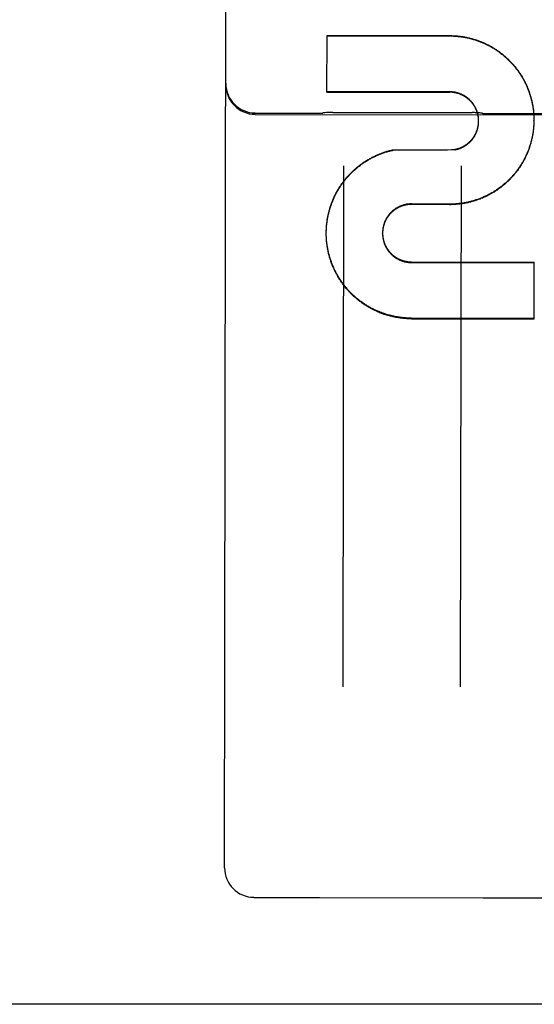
# Model space of a CAD drawing. Header units: inches. Extents: x 0 to 309, y 0 to 200.
# Tile 6 of 109: x 99.841 to 100.386, y 69.133 to 70.176. Entities that reach past the tile are written whole.
import ezdxf

# ---------------------------------------------------------------- set-up
doc = ezdxf.new("R2010")
doc.units = ezdxf.units.IN
doc.header["$LTSCALE"] = 17
doc.header["$MEASUREMENT"] = 0
doc.linetypes.add('HIDDEN', pattern=[0.2, 0.1, -0.1])
doc.layers.get('0').update_dxf_attribs({"linetype": 'CONTINUOUS'})
for name, color, linetype in [('02___PRT_ALL_AXES', 7, 'CONTINUOUS'), ('DEFAULT_2', 8, 'HIDDEN'), ('DIMENSIONS', 7, 'CONTINUOUS')]:
    doc.layers.add(name, color=color, linetype=linetype)
doc.styles.get("Standard").update_dxf_attribs({"font": 'txt', "width": 0.8})
doc.dimstyles.new('DIMSTYLE_3', dxfattribs={"dimtxt": 1.418182, "dimasz": 1.818182, "dimexe": 0.09, "dimexo": 0.07, "dimgap": 0.039, "dimtad": 0, "dimtih": 1, "dimtoh": 1, "dimzin": 4, "dimdsep": 46, "dimtxsty": 'Standard', "dimblk": '_FILLED', "dimblk1": '_FILLED', "dimblk2": '_FILLED', "dimcen": 0.09, "dimadec": 0, "dimazin": 0, "dimtfac": 1, "dimtofl": 0, "dimtmove": 0, "dimatfit": 3, "dimldrblk": '_FILLED', "dimfxl": 0, "dimtolj": 1, "dimtzin": 4, "dimarcsym": 0})

# ---------------------------------------------------------------- blocks, each defined once
blk = doc.blocks.new('_FILLED')
at = {"color": 0, "linetype": 'ByBlock'}
blk.add_solid([(0, 0), (-1, 0.2), (-1, -0.2)], dxfattribs=at)
blk = doc.blocks.new('*D14')
at = {"layer": 'DIMENSIONS', "color": 2, "linetype": 'Continuous'}
for p, q in [((99.7309, 116.4463), (96.2795, 116.4463)), ((103.3559, 116.4463), (106.9923, 116.4463))]:
    blk.add_line(p, q, dxfattribs=at)
at = {"layer": 'DIMENSIONS', "color": 2, "linetype": 'Continuous', "xscale": 1.8181818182, "yscale": 1.8181818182, "zscale": 1.8181818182}
blk.add_blockref('_FILLED', (99.7309, 116.4463), dxfattribs=at)
at = {"layer": 'DIMENSIONS', "color": 2, "linetype": 'Continuous', "xscale": 1.8181818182, "yscale": 1.8181818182, "zscale": 1.8181818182, "rotation": 180}
blk.add_blockref('_FILLED', (103.3559, 116.4463), dxfattribs=at)
at = {"layer": 'DIMENSIONS', "color": 2, "linetype": 'Continuous', "insert": (95.5704, 117.1554), "char_height": 1.41818, "width": 4.538182, "attachment_point": 3, "line_spacing_factor": 0.9}
blk.add_mtext('3.63', dxfattribs=at)

msp = doc.modelspace()

# ---------------------------------------------------------------- linework, layer by layer
at = {"color": 3, "linetype": 'Continuous'}
msp.add_line((103.2519, 69.1327), (74.6474, 69.1327), dxfattribs=at)
at = {"layer": '02___PRT_ALL_AXES', "color": 8, "linetype": 'HIDDEN'}
for p, q in [((100.0905, 70.0772), (100.1592, 70.0771)), ((100.0905, 70.0758), (100.903, 70.0745)), ((100.1728, 70.0779), (100.3206, 70.0777)), ((100.3342, 70.0768), (100.4092, 70.0767)), ((100.0891, 69.246), (100.1579, 69.2459)), ((100.1586, 69.2459), (100.3322, 69.2457)), ((100.3329, 69.2457), (100.4079, 69.2455))]:
    msp.add_line(p, q, dxfattribs=at)
at = {"layer": 'DEFAULT_2', "color": 8, "linetype": 'HIDDEN'}
for p, q in [((100.0579, 69.2773), (100.0609, 71.1726)), ((100.1665, 70.0995), (100.1666, 70.1595)), ((100.1666, 70.1595), (100.2967, 70.1593)), ((100.1666, 70.1591), (100.2967, 70.1589)), ((100.2966, 70.0997), (100.1665, 70.0999)), ((100.1665, 70.0995), (100.2966, 70.0993)), ((100.3273, 70.07), (100.3272, 70.0709)), ((100.3273, 70.0696), (100.3273, 70.0704)), ((100.3273, 70.0692), (100.3273, 70.07)), ((100.3273, 70.0687), (100.3273, 70.0696)), ((100.3857, 70.0757), (100.3858, 70.0743)), ((100.3858, 70.0747), (100.3858, 70.0733)), ((100.3858, 70.0737), (100.3858, 70.0723)), ((100.3858, 70.0728), (100.3859, 70.0713)), ((100.3859, 70.0708), (100.3859, 70.0698)), ((100.3859, 70.0694), (100.3859, 70.0698)), ((100.3272, 70.0665), (100.3273, 70.0674)), ((100.3272, 70.0661), (100.3272, 70.0669)), ((100.3273, 70.0685), (100.3273, 70.0691)), ((100.3273, 70.0683), (100.3273, 70.0685)), ((100.3273, 70.0674), (100.3273, 70.0682)), ((100.3273, 70.067), (100.3273, 70.0678)), ((100.3858, 70.0659), (100.3857, 70.0645)), ((100.3857, 70.0649), (100.3857, 70.0635)), ((100.3859, 70.0679), (100.3858, 70.0665)), ((100.3858, 70.0669), (100.3858, 70.0655)), ((100.3859, 70.0694), (100.3859, 70.0684)), ((100.2368, 70.0384), (100.3022, 70.0387)), ((100.2368, 70.038), (100.2368, 70.0384)), ((100.3022, 70.0383), (100.3022, 70.0387)), ((100.1841, 70.0214), (100.1832, 69.4693)), ((100.3082, 69.4691), (100.3091, 70.0212)), ((100.2964, 69.9806), (100.2563, 69.9809)), ((100.2563, 69.9804), (100.2563, 69.9809)), ((100.2964, 69.9801), (100.2563, 69.9804)), ((100.2964, 69.9801), (100.2964, 69.9806)), ((100.1658, 69.9527), (100.1659, 69.9543)), ((100.1658, 69.9517), (100.1659, 69.9533)), ((100.1658, 69.9507), (100.1658, 69.9523)), ((100.1658, 69.9498), (100.1658, 69.9513)), ((100.1658, 69.9487), (100.1658, 69.9503)), ((100.1658, 69.9498), (100.1658, 69.9503)), ((100.1658, 69.9478), (100.1658, 69.9494)), ((100.1658, 69.9468), (100.1658, 69.9484)), ((100.1659, 69.9458), (100.1658, 69.9474)), ((100.1659, 69.9448), (100.1659, 69.9464)), ((100.2254, 69.9497), (100.2254, 69.9502)), ((100.2561, 69.9194), (100.3863, 69.9192)), ((100.2561, 69.9189), (100.3863, 69.9186)), ((100.3862, 69.859), (100.3863, 69.9192)), ((100.3862, 69.8596), (100.256, 69.8599)), ((100.256, 69.8592), (100.3862, 69.859)), ((100.1583, 69.2459), (100.1586, 69.2459)), ((100.3322, 69.2457), (100.3325, 69.2457))]:
    msp.add_line(p, q, dxfattribs=at)
for points in [[(100.2967, 70.1593), (100.2977, 70.1593), (100.2987, 70.1593), (100.2996, 70.1592), (100.3006, 70.1592), (100.3016, 70.1591), (100.3026, 70.1591), (100.3036, 70.159), (100.3045, 70.1589), (100.3055, 70.1588), (100.3065, 70.1587), (100.3075, 70.1586), (100.3084, 70.1585), (100.3094, 70.1584), (100.3104, 70.1582), (100.3113, 70.1581), (100.3123, 70.1579), (100.3133, 70.1577), (100.3142, 70.1575), (100.3152, 70.1573), (100.3162, 70.1571), (100.3171, 70.1569), (100.3181, 70.1567), (100.319, 70.1564), (100.32, 70.1562), (100.3209, 70.1559), (100.3219, 70.1556), (100.3228, 70.1553), (100.3237, 70.1551), (100.3247, 70.1547), (100.3256, 70.1544), (100.3265, 70.1541), (100.3274, 70.1538), (100.3284, 70.1534), (100.3293, 70.1531), (100.3302, 70.1527), (100.3311, 70.1523), (100.332, 70.152), (100.3329, 70.1516), (100.3338, 70.1512), (100.3347, 70.1507), (100.3356, 70.1503), (100.3364, 70.1499), (100.3373, 70.1494), (100.3382, 70.149), (100.3391, 70.1485), (100.3399, 70.1481), (100.3408, 70.1476), (100.3416, 70.1471), (100.3425, 70.1466), (100.3433, 70.1461), (100.3441, 70.1456), (100.345, 70.145), (100.3458, 70.1445), (100.3466, 70.1439), (100.3474, 70.1434), (100.3482, 70.1428), (100.349, 70.1423), (100.3498, 70.1417), (100.3506, 70.1411), (100.3514, 70.1405), (100.3521, 70.1399), (100.3529, 70.1393), (100.3537, 70.1386), (100.3544, 70.138), (100.3552, 70.1374), (100.3559, 70.1367), (100.3566, 70.1361), (100.3573, 70.1354), (100.3581, 70.1347), (100.3588, 70.1341), (100.3595, 70.1334), (100.3602, 70.1327), (100.3609, 70.132), (100.3615, 70.1313), (100.3622, 70.1305), (100.3629, 70.1298), (100.3635, 70.1291), (100.3642, 70.1284), (100.3648, 70.1276), (100.3654, 70.1269), (100.366, 70.1261), (100.3667, 70.1253), (100.3673, 70.1246), (100.3679, 70.1238), (100.3684, 70.123), (100.369, 70.1222), (100.3696, 70.1214), (100.3702, 70.1206), (100.3707, 70.1198), (100.3712, 70.119), (100.3718, 70.1181), (100.3723, 70.1173), (100.3728, 70.1165), (100.3733, 70.1156), (100.3738, 70.1148), (100.3743, 70.1139), (100.3748, 70.1131), (100.3753, 70.1122), (100.3757, 70.1113), (100.3762, 70.1105), (100.3766, 70.1096), (100.377, 70.1087), (100.3775, 70.1078), (100.3779, 70.1069), (100.3783, 70.106), (100.3787, 70.1051), (100.379, 70.1042), (100.3794, 70.1033), (100.3798, 70.1024), (100.3801, 70.1015), (100.3805, 70.1006), (100.3808, 70.0997), (100.3811, 70.0987), (100.3814, 70.0978), (100.3817, 70.0969), (100.382, 70.0959), (100.3823, 70.095), (100.3826, 70.094), (100.3828, 70.0931), (100.3831, 70.0922), (100.3833, 70.0912), (100.3836, 70.0902), (100.3838, 70.0893), (100.384, 70.0883), (100.3842, 70.0874), (100.3844, 70.0864), (100.3845, 70.0854), (100.3847, 70.0845), (100.3849, 70.0835), (100.385, 70.0825), (100.3851, 70.0816), (100.3853, 70.0806), (100.3854, 70.0796), (100.3855, 70.0786), (100.3856, 70.0777), (100.3856, 70.0767), (100.3857, 70.0757)], [(100.2967, 70.1589), (100.2977, 70.1589), (100.2986, 70.1589), (100.2996, 70.1589), (100.3006, 70.1588), (100.3016, 70.1588), (100.3025, 70.1587), (100.3035, 70.1586), (100.3045, 70.1586), (100.3054, 70.1585), (100.3064, 70.1584), (100.3074, 70.1583), (100.3083, 70.1581), (100.3093, 70.158), (100.3103, 70.1579), (100.3112, 70.1577), (100.3122, 70.1575), (100.3132, 70.1574), (100.3141, 70.1572), (100.3151, 70.157), (100.316, 70.1568), (100.317, 70.1565), (100.3179, 70.1563), (100.3189, 70.1561), (100.3198, 70.1558), (100.3207, 70.1556), (100.3217, 70.1553), (100.3226, 70.155), (100.3235, 70.1547), (100.3245, 70.1544), (100.3254, 70.1541), (100.3263, 70.1538), (100.3272, 70.1535), (100.3281, 70.1531), (100.3291, 70.1528), (100.33, 70.1524), (100.3309, 70.1521), (100.3318, 70.1517), (100.3327, 70.1513), (100.3335, 70.1509), (100.3344, 70.1505), (100.3353, 70.1501), (100.3362, 70.1496), (100.3371, 70.1492), (100.3379, 70.1488), (100.3388, 70.1483), (100.3396, 70.1478), (100.3405, 70.1474), (100.3413, 70.1469), (100.3422, 70.1464), (100.343, 70.1459), (100.3438, 70.1454), (100.3447, 70.1448), (100.3455, 70.1443), (100.3463, 70.1438), (100.3471, 70.1432), (100.3479, 70.1427), (100.3487, 70.1421), (100.3495, 70.1415), (100.3503, 70.141), (100.351, 70.1404), (100.3518, 70.1398), (100.3526, 70.1392), (100.3533, 70.1385), (100.3541, 70.1379), (100.3548, 70.1373), (100.3556, 70.1366), (100.3563, 70.136), (100.357, 70.1353), (100.3577, 70.1347), (100.3584, 70.134), (100.3591, 70.1333), (100.3598, 70.1326), (100.3605, 70.132), (100.3612, 70.1313), (100.3618, 70.1305), (100.3625, 70.1298), (100.3632, 70.1291), (100.3638, 70.1284), (100.3644, 70.1276), (100.3651, 70.1269), (100.3657, 70.1261), (100.3663, 70.1254), (100.3669, 70.1246), (100.3675, 70.1238), (100.3681, 70.1231), (100.3687, 70.1223), (100.3692, 70.1215), (100.3698, 70.1207), (100.3704, 70.1199), (100.3709, 70.1191), (100.3714, 70.1183), (100.372, 70.1175), (100.3725, 70.1166), (100.373, 70.1158), (100.3735, 70.115), (100.374, 70.1141), (100.3745, 70.1133), (100.3749, 70.1124), (100.3754, 70.1116), (100.3759, 70.1107), (100.3763, 70.1098), (100.3767, 70.109), (100.3772, 70.1081), (100.3776, 70.1072), (100.378, 70.1063), (100.3784, 70.1054), (100.3788, 70.1045), (100.3791, 70.1036), (100.3795, 70.1027), (100.3799, 70.1018), (100.3802, 70.1009), (100.3805, 70.1), (100.3809, 70.0991), (100.3812, 70.0981), (100.3815, 70.0972), (100.3818, 70.0963), (100.3821, 70.0954), (100.3824, 70.0944), (100.3826, 70.0935), (100.3829, 70.0925), (100.3831, 70.0916), (100.3834, 70.0906), (100.3836, 70.0897), (100.3838, 70.0887), (100.384, 70.0878), (100.3842, 70.0868), (100.3844, 70.0859), (100.3846, 70.0849), (100.3847, 70.084), (100.3849, 70.083), (100.385, 70.082), (100.3851, 70.0811), (100.3853, 70.0801), (100.3854, 70.0791), (100.3855, 70.0782), (100.3856, 70.0772), (100.3856, 70.0762), (100.3857, 70.0752)], [(100.3272, 70.0705), (100.3272, 70.0713), (100.3272, 70.0718), (100.3271, 70.0722), (100.3271, 70.0726), (100.327, 70.0731), (100.327, 70.0735), (100.3269, 70.074), (100.3268, 70.0744), (100.3267, 70.0748), (100.3266, 70.0753), (100.3266, 70.0757), (100.3265, 70.0761), (100.3263, 70.0765), (100.3262, 70.077), (100.3261, 70.0774), (100.326, 70.0778), (100.3259, 70.0782), (100.3257, 70.0787), (100.3256, 70.0791), (100.3254, 70.0795), (100.3253, 70.0799), (100.3251, 70.0803), (100.325, 70.0807), (100.3248, 70.0811), (100.3246, 70.0815), (100.3244, 70.0819), (100.3242, 70.0823), (100.324, 70.0827), (100.3238, 70.0831), (100.3236, 70.0835), (100.3234, 70.0839), (100.3232, 70.0843), (100.323, 70.0847), (100.3228, 70.085), (100.3225, 70.0854), (100.3223, 70.0858), (100.322, 70.0862), (100.3218, 70.0865), (100.3215, 70.0869), (100.3213, 70.0872), (100.321, 70.0876), (100.3207, 70.0879), (100.3205, 70.0883), (100.3202, 70.0886), (100.3199, 70.089), (100.3196, 70.0893), (100.3193, 70.0896), (100.319, 70.0899), (100.3187, 70.0903), (100.3184, 70.0906), (100.3181, 70.0909), (100.3178, 70.0912), (100.3175, 70.0915), (100.3171, 70.0918), (100.3168, 70.0921), (100.3165, 70.0924), (100.3161, 70.0927), (100.3158, 70.0929), (100.3154, 70.0932), (100.3151, 70.0935), (100.3147, 70.0937), (100.3144, 70.094), (100.314, 70.0943), (100.3137, 70.0945), (100.3133, 70.0947), (100.3129, 70.095), (100.3125, 70.0952), (100.3122, 70.0954), (100.3118, 70.0957), (100.3114, 70.0959), (100.311, 70.0961), (100.3106, 70.0963), (100.3102, 70.0965), (100.3098, 70.0967), (100.3094, 70.0969), (100.309, 70.0971), (100.3086, 70.0972), (100.3082, 70.0974), (100.3078, 70.0976), (100.3074, 70.0977), (100.307, 70.0979), (100.3066, 70.098), (100.3061, 70.0982), (100.3057, 70.0983), (100.3053, 70.0984), (100.3049, 70.0985), (100.3044, 70.0987), (100.304, 70.0988), (100.3036, 70.0989), (100.3032, 70.099), (100.3027, 70.0991), (100.3023, 70.0992), (100.3019, 70.0992), (100.3014, 70.0993), (100.301, 70.0994), (100.3006, 70.0994), (100.3001, 70.0995), (100.2997, 70.0995), (100.2992, 70.0996), (100.2988, 70.0996), (100.2984, 70.0996), (100.2979, 70.0997), (100.2975, 70.0997), (100.297, 70.0997), (100.2966, 70.0997)], [(100.3272, 70.0709), (100.3272, 70.0713), (100.3271, 70.0718), (100.3271, 70.0722), (100.327, 70.0726), (100.327, 70.0731), (100.3269, 70.0735), (100.3268, 70.0739), (100.3267, 70.0744), (100.3266, 70.0748), (100.3266, 70.0752), (100.3265, 70.0757), (100.3264, 70.0761), (100.3262, 70.0765), (100.3261, 70.0769), (100.326, 70.0773), (100.3259, 70.0778), (100.3257, 70.0782), (100.3256, 70.0786), (100.3255, 70.079), (100.3253, 70.0794), (100.3251, 70.0798), (100.325, 70.0802), (100.3248, 70.0806), (100.3246, 70.081), (100.3245, 70.0814), (100.3243, 70.0818), (100.3241, 70.0822), (100.3239, 70.0826), (100.3237, 70.083), (100.3235, 70.0834), (100.3233, 70.0838), (100.323, 70.0841), (100.3228, 70.0845), (100.3226, 70.0849), (100.3224, 70.0853), (100.3221, 70.0856), (100.3219, 70.086), (100.3216, 70.0863), (100.3214, 70.0867), (100.3211, 70.087), (100.3208, 70.0874), (100.3206, 70.0877), (100.3203, 70.0881), (100.32, 70.0884), (100.3197, 70.0887), (100.3194, 70.0891), (100.3191, 70.0894), (100.3188, 70.0897), (100.3185, 70.09), (100.3182, 70.0903), (100.3179, 70.0906), (100.3176, 70.0909), (100.3173, 70.0912), (100.317, 70.0915), (100.3166, 70.0918), (100.3163, 70.0921), (100.316, 70.0924), (100.3156, 70.0927), (100.3153, 70.0929), (100.3149, 70.0932), (100.3146, 70.0934), (100.3142, 70.0937), (100.3139, 70.094), (100.3135, 70.0942), (100.3131, 70.0944), (100.3128, 70.0947), (100.3124, 70.0949), (100.312, 70.0951), (100.3116, 70.0953), (100.3113, 70.0955), (100.3109, 70.0958), (100.3105, 70.096), (100.3101, 70.0961), (100.3097, 70.0963), (100.3093, 70.0965), (100.3089, 70.0967), (100.3085, 70.0969), (100.3081, 70.097), (100.3077, 70.0972), (100.3073, 70.0974), (100.3069, 70.0975), (100.3065, 70.0976), (100.306, 70.0978), (100.3056, 70.0979), (100.3052, 70.098), (100.3048, 70.0982), (100.3044, 70.0983), (100.3039, 70.0984), (100.3035, 70.0985), (100.3031, 70.0986), (100.3027, 70.0987), (100.3022, 70.0988), (100.3018, 70.0988), (100.3014, 70.0989), (100.3009, 70.099), (100.3005, 70.099), (100.3001, 70.0991), (100.2996, 70.0991), (100.2992, 70.0992), (100.2988, 70.0992), (100.2983, 70.0992), (100.2979, 70.0993), (100.2975, 70.0993), (100.297, 70.0993), (100.2966, 70.0993)], [(100.1728, 70.0779), (100.1718, 70.0779), (100.1706, 70.0779), (100.1695, 70.0779), (100.1683, 70.0778), (100.1672, 70.0777), (100.166, 70.0777), (100.1648, 70.0776), (100.1636, 70.0775), (100.1624, 70.0773), (100.1622, 70.0773)], [(100.3312, 70.077), (100.331, 70.0771), (100.3298, 70.0772), (100.3286, 70.0773), (100.3274, 70.0774), (100.3263, 70.0775), (100.3251, 70.0776), (100.3239, 70.0776), (100.3228, 70.0777), (100.3216, 70.0777), (100.3206, 70.0777)], [(100.3859, 70.0718), (100.3859, 70.0704), (100.3859, 70.0694)], [(100.3859, 70.0698), (100.3859, 70.0688), (100.3859, 70.0674)], [(100.3857, 70.0639), (100.3856, 70.063), (100.3855, 70.062), (100.3854, 70.061), (100.3853, 70.06), (100.3852, 70.0591), (100.3851, 70.0581), (100.385, 70.0571), (100.3848, 70.0561), (100.3847, 70.0552), (100.3845, 70.0542), (100.3843, 70.0532), (100.3841, 70.0523), (100.3839, 70.0513), (100.3837, 70.0504), (100.3835, 70.0494), (100.3833, 70.0485), (100.383, 70.0475), (100.3828, 70.0466), (100.3825, 70.0456), (100.3822, 70.0447), (100.3819, 70.0437), (100.3817, 70.0428), (100.3813, 70.0419), (100.381, 70.0409), (100.3807, 70.04), (100.3804, 70.0391), (100.38, 70.0382), (100.3797, 70.0372), (100.3793, 70.0363), (100.3789, 70.0354), (100.3786, 70.0345), (100.3782, 70.0336), (100.3778, 70.0327), (100.3773, 70.0318), (100.3769, 70.031), (100.3765, 70.0301), (100.376, 70.0292), (100.3756, 70.0283), (100.3751, 70.0275), (100.3747, 70.0266), (100.3742, 70.0257), (100.3737, 70.0249), (100.3732, 70.0241), (100.3727, 70.0232), (100.3722, 70.0224), (100.3716, 70.0216), (100.3711, 70.0207), (100.3705, 70.0199), (100.37, 70.0191), (100.3694, 70.0183), (100.3689, 70.0175), (100.3683, 70.0167), (100.3677, 70.0159), (100.3671, 70.0152), (100.3665, 70.0144), (100.3659, 70.0136), (100.3652, 70.0129), (100.3646, 70.0121), (100.364, 70.0114), (100.3633, 70.0106), (100.3627, 70.0099), (100.362, 70.0092), (100.3613, 70.0085), (100.3607, 70.0078), (100.36, 70.0071), (100.3593, 70.0064), (100.3586, 70.0057), (100.3579, 70.005), (100.3571, 70.0043), (100.3564, 70.0037), (100.3557, 70.003), (100.3549, 70.0024), (100.3542, 70.0017), (100.3534, 70.0011), (100.3527, 70.0005), (100.3519, 69.9999), (100.3511, 69.9993), (100.3504, 69.9987), (100.3496, 69.9981), (100.3488, 69.9975), (100.348, 69.9969), (100.3472, 69.9964), (100.3464, 69.9958), (100.3456, 69.9953), (100.3447, 69.9947), (100.3439, 69.9942), (100.3431, 69.9937), (100.3422, 69.9932), (100.3414, 69.9927), (100.3405, 69.9922), (100.3397, 69.9917), (100.3388, 69.9913), (100.3379, 69.9908), (100.3371, 69.9904), (100.3362, 69.9899), (100.3353, 69.9895), (100.3344, 69.9891), (100.3335, 69.9887), (100.3326, 69.9883), (100.3317, 69.9879), (100.3308, 69.9875), (100.3299, 69.9871), (100.329, 69.9867), (100.3281, 69.9864), (100.3272, 69.9861), (100.3263, 69.9857), (100.3253, 69.9854), (100.3244, 69.9851), (100.3235, 69.9848), (100.3225, 69.9845), (100.3216, 69.9842), (100.3206, 69.984), (100.3197, 69.9837), (100.3187, 69.9834), (100.3178, 69.9832), (100.3168, 69.983), (100.3159, 69.9828), (100.3149, 69.9826), (100.314, 69.9824), (100.313, 69.9822), (100.312, 69.982), (100.3111, 69.9818), (100.3101, 69.9817), (100.3091, 69.9815), (100.3082, 69.9814), (100.3072, 69.9813), (100.3062, 69.9812), (100.3052, 69.9811), (100.3043, 69.981), (100.3033, 69.9809), (100.3023, 69.9808), (100.3013, 69.9808), (100.3003, 69.9807), (100.2994, 69.9807), (100.2984, 69.9807), (100.2974, 69.9806), (100.2964, 69.9806)], [(100.3857, 70.0635), (100.3856, 70.0626), (100.3855, 70.0616), (100.3854, 70.0606), (100.3853, 70.0597), (100.3852, 70.0587), (100.3851, 70.0577), (100.385, 70.0567), (100.3848, 70.0558), (100.3847, 70.0548), (100.3845, 70.0539), (100.3843, 70.0529), (100.3841, 70.0519), (100.3839, 70.051), (100.3837, 70.05), (100.3835, 70.0491), (100.3833, 70.0481), (100.383, 70.0472), (100.3828, 70.0462), (100.3825, 70.0453), (100.3823, 70.0444), (100.382, 70.0434), (100.3817, 70.0425), (100.3814, 70.0416), (100.3811, 70.0406), (100.3808, 70.0397), (100.3804, 70.0388), (100.3801, 70.0379), (100.3797, 70.037), (100.3794, 70.0361), (100.379, 70.0352), (100.3786, 70.0343), (100.3782, 70.0334), (100.3778, 70.0325), (100.3774, 70.0316), (100.377, 70.0307), (100.3766, 70.0298), (100.3762, 70.029), (100.3757, 70.0281), (100.3753, 70.0272), (100.3748, 70.0264), (100.3743, 70.0255), (100.3738, 70.0247), (100.3733, 70.0238), (100.3728, 70.023), (100.3723, 70.0222), (100.3718, 70.0213), (100.3713, 70.0205), (100.3707, 70.0197), (100.3702, 70.0189), (100.3696, 70.0181), (100.3691, 70.0173), (100.3685, 70.0165), (100.3679, 70.0157), (100.3673, 70.015), (100.3667, 70.0142), (100.3661, 70.0134), (100.3655, 70.0127), (100.3649, 70.0119), (100.3642, 70.0112), (100.3636, 70.0104), (100.3629, 70.0097), (100.3623, 70.009), (100.3616, 70.0083), (100.361, 70.0076), (100.3603, 70.0069), (100.3596, 70.0062), (100.3589, 70.0055), (100.3582, 70.0048), (100.3575, 70.0042), (100.3568, 70.0035), (100.356, 70.0028), (100.3553, 70.0022), (100.3546, 70.0016), (100.3538, 70.0009), (100.3531, 70.0003), (100.3523, 69.9997), (100.3516, 69.9991), (100.3508, 69.9985), (100.35, 69.9979), (100.3492, 69.9973), (100.3484, 69.9968), (100.3476, 69.9962), (100.3468, 69.9956), (100.346, 69.9951), (100.3452, 69.9946), (100.3444, 69.994), (100.3436, 69.9935), (100.3427, 69.993), (100.3419, 69.9925), (100.3411, 69.992), (100.3402, 69.9915), (100.3394, 69.9911), (100.3385, 69.9906), (100.3376, 69.9901), (100.3368, 69.9897), (100.3359, 69.9893), (100.335, 69.9888), (100.3341, 69.9884), (100.3333, 69.988), (100.3324, 69.9876), (100.3315, 69.9872), (100.3306, 69.9869), (100.3297, 69.9865), (100.3288, 69.9861), (100.3279, 69.9858), (100.3269, 69.9855), (100.326, 69.9851), (100.3251, 69.9848), (100.3242, 69.9845), (100.3232, 69.9842), (100.3223, 69.9839), (100.3214, 69.9837), (100.3204, 69.9834), (100.3195, 69.9831), (100.3186, 69.9829), (100.3176, 69.9827), (100.3167, 69.9824), (100.3157, 69.9822), (100.3148, 69.982), (100.3138, 69.9818), (100.3129, 69.9816), (100.3119, 69.9815), (100.3109, 69.9813), (100.31, 69.9811), (100.309, 69.981), (100.3081, 69.9809), (100.3071, 69.9808), (100.3061, 69.9806), (100.3052, 69.9805), (100.3042, 69.9805), (100.3032, 69.9804), (100.3022, 69.9803), (100.3013, 69.9803), (100.3003, 69.9802), (100.2993, 69.9802), (100.2984, 69.9802), (100.2974, 69.9801), (100.2964, 69.9801)], [(100.3022, 70.0387), (100.3026, 70.0388), (100.3031, 70.0389), (100.3035, 70.039), (100.3039, 70.0391), (100.3043, 70.0392), (100.3048, 70.0393), (100.3052, 70.0395), (100.3056, 70.0396), (100.306, 70.0397), (100.3065, 70.0399), (100.3069, 70.04), (100.3073, 70.0401), (100.3077, 70.0403), (100.3081, 70.0405), (100.3085, 70.0406), (100.3089, 70.0408), (100.3093, 70.041), (100.3097, 70.0412), (100.3101, 70.0414), (100.3105, 70.0416), (100.3109, 70.0418), (100.3113, 70.042), (100.3117, 70.0422), (100.3121, 70.0424), (100.3124, 70.0426), (100.3128, 70.0429), (100.3132, 70.0431), (100.3136, 70.0433), (100.3139, 70.0436), (100.3143, 70.0438), (100.3146, 70.0441), (100.315, 70.0444), (100.3154, 70.0446), (100.3157, 70.0449), (100.316, 70.0452), (100.3164, 70.0455), (100.3167, 70.0457), (100.317, 70.046), (100.3174, 70.0463), (100.3177, 70.0466), (100.318, 70.0469), (100.3183, 70.0473), (100.3186, 70.0476), (100.3189, 70.0479), (100.3192, 70.0482), (100.3195, 70.0485), (100.3198, 70.0489), (100.3201, 70.0492), (100.3204, 70.0495), (100.3207, 70.0499), (100.3209, 70.0502), (100.3212, 70.0506), (100.3215, 70.0509), (100.3217, 70.0513), (100.322, 70.0517), (100.3222, 70.052), (100.3225, 70.0524), (100.3227, 70.0528), (100.3229, 70.0532), (100.3231, 70.0535), (100.3234, 70.0539), (100.3236, 70.0543), (100.3238, 70.0547), (100.324, 70.0551), (100.3242, 70.0555), (100.3244, 70.0559), (100.3246, 70.0563), (100.3247, 70.0567), (100.3249, 70.0571), (100.3251, 70.0575), (100.3252, 70.0579), (100.3254, 70.0583), (100.3255, 70.0587), (100.3257, 70.0592), (100.3258, 70.0596), (100.326, 70.06), (100.3261, 70.0604), (100.3262, 70.0608), (100.3263, 70.0613), (100.3264, 70.0617), (100.3265, 70.0621), (100.3266, 70.0626), (100.3267, 70.063), (100.3268, 70.0634), (100.3269, 70.0639), (100.3269, 70.0643), (100.327, 70.0647), (100.3271, 70.0652), (100.3271, 70.0656), (100.3272, 70.066), (100.3272, 70.0665)], [(100.3022, 70.0383), (100.3026, 70.0384), (100.303, 70.0385), (100.3035, 70.0385), (100.3039, 70.0387), (100.3043, 70.0388), (100.3047, 70.0389), (100.3052, 70.039), (100.3056, 70.0391), (100.306, 70.0392), (100.3064, 70.0394), (100.3068, 70.0395), (100.3072, 70.0397), (100.3076, 70.0398), (100.308, 70.04), (100.3085, 70.0402), (100.3089, 70.0403), (100.3093, 70.0405), (100.3096, 70.0407), (100.31, 70.0409), (100.3104, 70.0411), (100.3108, 70.0413), (100.3112, 70.0415), (100.3116, 70.0417), (100.312, 70.0419), (100.3123, 70.0421), (100.3127, 70.0424), (100.3131, 70.0426), (100.3135, 70.0428), (100.3138, 70.0431), (100.3142, 70.0433), (100.3145, 70.0436), (100.3149, 70.0438), (100.3152, 70.0441), (100.3156, 70.0444), (100.3159, 70.0446), (100.3163, 70.0449), (100.3166, 70.0452), (100.3169, 70.0455), (100.3172, 70.0458), (100.3176, 70.0461), (100.3179, 70.0464), (100.3182, 70.0467), (100.3185, 70.047), (100.3188, 70.0473), (100.3191, 70.0476), (100.3194, 70.0479), (100.3197, 70.0483), (100.32, 70.0486), (100.3203, 70.0489), (100.3205, 70.0493), (100.3208, 70.0496), (100.3211, 70.05), (100.3213, 70.0503), (100.3216, 70.0507), (100.3218, 70.051), (100.3221, 70.0514), (100.3223, 70.0518), (100.3226, 70.0521), (100.3228, 70.0525), (100.323, 70.0529), (100.3232, 70.0532), (100.3234, 70.0536), (100.3237, 70.054), (100.3239, 70.0544), (100.3241, 70.0548), (100.3243, 70.0552), (100.3244, 70.0556), (100.3246, 70.056), (100.3248, 70.0564), (100.325, 70.0568), (100.3251, 70.0572), (100.3253, 70.0576), (100.3254, 70.058), (100.3256, 70.0584), (100.3257, 70.0588), (100.3259, 70.0592), (100.326, 70.0597), (100.3261, 70.0601), (100.3262, 70.0605), (100.3263, 70.0609), (100.3264, 70.0614), (100.3265, 70.0618), (100.3266, 70.0622), (100.3267, 70.0626), (100.3268, 70.0631), (100.3269, 70.0635), (100.3269, 70.0639), (100.327, 70.0644), (100.3271, 70.0648), (100.3271, 70.0652), (100.3272, 70.0657), (100.3272, 70.0661)], [(100.3273, 70.0678), (100.3273, 70.0687), (100.3273, 70.0689)], [(100.1659, 69.9536), (100.1659, 69.9553), (100.166, 69.9563), (100.1661, 69.9572), (100.1662, 69.9582), (100.1663, 69.9592), (100.1664, 69.9602), (100.1665, 69.9612), (100.1666, 69.9621), (100.1667, 69.9631), (100.1669, 69.9641), (100.167, 69.9651), (100.1672, 69.966), (100.1674, 69.967), (100.1676, 69.968), (100.1678, 69.9689), (100.168, 69.9699), (100.1682, 69.9709), (100.1684, 69.9718), (100.1687, 69.9728), (100.1689, 69.9737), (100.1692, 69.9747), (100.1695, 69.9756), (100.1697, 69.9766), (100.17, 69.9775), (100.1703, 69.9785), (100.1707, 69.9794), (100.171, 69.9803), (100.1713, 69.9813), (100.1717, 69.9822), (100.172, 69.9831), (100.1724, 69.984), (100.1727, 69.9849), (100.1731, 69.9858), (100.1735, 69.9867), (100.1739, 69.9876), (100.1743, 69.9885), (100.1748, 69.9894), (100.1752, 69.9903), (100.1756, 69.9912), (100.1761, 69.9921), (100.1766, 69.9929), (100.177, 69.9938), (100.1775, 69.9947), (100.178, 69.9955), (100.1785, 69.9964), (100.179, 69.9972), (100.1795, 69.998), (100.1801, 69.9989), (100.1806, 69.9997), (100.1811, 70.0005), (100.1817, 70.0013), (100.1823, 70.0022), (100.1828, 70.003), (100.1834, 70.0038), (100.184, 70.0045), (100.1846, 70.0053), (100.1852, 70.0061), (100.1858, 70.0069), (100.1864, 70.0076), (100.1871, 70.0084), (100.1877, 70.0092), (100.1884, 70.0099), (100.189, 70.0106), (100.1897, 70.0114), (100.1903, 70.0121), (100.191, 70.0128), (100.1917, 70.0135), (100.1924, 70.0142), (100.1931, 70.0149), (100.1938, 70.0156), (100.1945, 70.0163), (100.1953, 70.0169), (100.196, 70.0176), (100.1967, 70.0182), (100.1975, 70.0189), (100.1982, 70.0195), (100.199, 70.0201), (100.1998, 70.0208), (100.2005, 70.0214), (100.2013, 70.022), (100.2021, 70.0226), (100.2029, 70.0232), (100.2037, 70.0237), (100.2045, 70.0243), (100.2053, 70.0249), (100.2061, 70.0254), (100.207, 70.0259), (100.2078, 70.0265), (100.2086, 70.027), (100.2095, 70.0275), (100.2103, 70.028), (100.2112, 70.0285), (100.212, 70.029), (100.2129, 70.0295), (100.2138, 70.0299), (100.2146, 70.0304), (100.2155, 70.0309), (100.2164, 70.0313), (100.2173, 70.0317), (100.2182, 70.0321), (100.2191, 70.0326), (100.22, 70.033), (100.2209, 70.0333), (100.2218, 70.0337), (100.2227, 70.0341), (100.2236, 70.0345), (100.2245, 70.0348), (100.2255, 70.0351), (100.2264, 70.0355), (100.2273, 70.0358), (100.2283, 70.0361), (100.2292, 70.0364), (100.2301, 70.0367), (100.2311, 70.037), (100.232, 70.0372), (100.233, 70.0375), (100.2339, 70.0377), (100.2349, 70.038), (100.2359, 70.0382), (100.2368, 70.0384)], [(100.1659, 69.9546), (100.166, 69.9556), (100.1661, 69.9566), (100.1661, 69.9576), (100.1662, 69.9585), (100.1663, 69.9595), (100.1664, 69.9605), (100.1666, 69.9615), (100.1667, 69.9624), (100.1668, 69.9634), (100.167, 69.9644), (100.1672, 69.9653), (100.1673, 69.9663), (100.1675, 69.9673), (100.1677, 69.9682), (100.1679, 69.9692), (100.1681, 69.9701), (100.1684, 69.9711), (100.1686, 69.972), (100.1689, 69.973), (100.1691, 69.9739), (100.1694, 69.9749), (100.1697, 69.9758), (100.17, 69.9768), (100.1703, 69.9777), (100.1706, 69.9786), (100.1709, 69.9795), (100.1712, 69.9805), (100.1715, 69.9814), (100.1719, 69.9823), (100.1723, 69.9832), (100.1726, 69.9841), (100.173, 69.985), (100.1734, 69.9859), (100.1738, 69.9868), (100.1742, 69.9877), (100.1746, 69.9886), (100.175, 69.9895), (100.1755, 69.9904), (100.1759, 69.9912), (100.1764, 69.9921), (100.1768, 69.993), (100.1773, 69.9938), (100.1778, 69.9947), (100.1783, 69.9955), (100.1788, 69.9964), (100.1793, 69.9972), (100.1798, 69.998), (100.1804, 69.9989), (100.1809, 69.9997), (100.1814, 70.0005), (100.182, 70.0013), (100.1826, 70.0021), (100.1831, 70.0029), (100.1837, 70.0037), (100.1843, 70.0045), (100.1849, 70.0052), (100.1855, 70.006), (100.1861, 70.0068), (100.1867, 70.0075), (100.1874, 70.0083), (100.188, 70.009), (100.1887, 70.0097), (100.1893, 70.0105), (100.19, 70.0112), (100.1906, 70.0119), (100.1913, 70.0126), (100.192, 70.0133), (100.1927, 70.014), (100.1934, 70.0147), (100.1941, 70.0154), (100.1948, 70.016), (100.1955, 70.0167), (100.1963, 70.0174), (100.197, 70.018), (100.1977, 70.0186), (100.1985, 70.0193), (100.1993, 70.0199), (100.2, 70.0205), (100.2008, 70.0211), (100.2016, 70.0217), (100.2023, 70.0223), (100.2031, 70.0229), (100.2039, 70.0234), (100.2047, 70.024), (100.2055, 70.0245), (100.2064, 70.0251), (100.2072, 70.0256), (100.208, 70.0261), (100.2088, 70.0267), (100.2097, 70.0272), (100.2105, 70.0277), (100.2114, 70.0282), (100.2122, 70.0286), (100.2131, 70.0291), (100.2139, 70.0296), (100.2148, 70.03), (100.2157, 70.0305), (100.2165, 70.0309), (100.2174, 70.0313), (100.2183, 70.0317), (100.2192, 70.0322), (100.2201, 70.0325), (100.221, 70.0329), (100.2219, 70.0333), (100.2228, 70.0337), (100.2237, 70.034), (100.2246, 70.0344), (100.2255, 70.0347), (100.2265, 70.035), (100.2274, 70.0354), (100.2283, 70.0357), (100.2293, 70.036), (100.2302, 70.0362), (100.2311, 70.0365), (100.2321, 70.0368), (100.233, 70.037), (100.234, 70.0373), (100.2349, 70.0375), (100.2359, 70.0377), (100.2368, 70.038)], [(100.2563, 69.9809), (100.2558, 69.9809), (100.2554, 69.9809), (100.255, 69.9809), (100.2545, 69.9809), (100.2541, 69.9808), (100.2537, 69.9808), (100.2532, 69.9808), (100.2528, 69.9807), (100.2523, 69.9807), (100.2519, 69.9806), (100.2515, 69.9806), (100.251, 69.9805), (100.2506, 69.9804), (100.2502, 69.9803), (100.2497, 69.9802), (100.2493, 69.9801), (100.2489, 69.98), (100.2485, 69.9799), (100.248, 69.9798), (100.2476, 69.9797), (100.2472, 69.9796), (100.2468, 69.9794), (100.2464, 69.9793), (100.2459, 69.9792), (100.2455, 69.979), (100.2451, 69.9789), (100.2447, 69.9787), (100.2443, 69.9785), (100.2439, 69.9784), (100.2435, 69.9782), (100.2431, 69.978), (100.2427, 69.9778), (100.2423, 69.9776), (100.2419, 69.9774), (100.2415, 69.9772), (100.2412, 69.977), (100.2408, 69.9768), (100.2404, 69.9766), (100.24, 69.9763), (100.2396, 69.9761), (100.2393, 69.9759), (100.2389, 69.9756), (100.2385, 69.9754), (100.2382, 69.9751), (100.2378, 69.9748), (100.2375, 69.9746), (100.2371, 69.9743), (100.2368, 69.974), (100.2365, 69.9738), (100.2361, 69.9735), (100.2358, 69.9732), (100.2355, 69.9729), (100.2351, 69.9726), (100.2348, 69.9723), (100.2345, 69.972), (100.2342, 69.9717), (100.2339, 69.9713), (100.2336, 69.971), (100.2333, 69.9707), (100.233, 69.9704), (100.2327, 69.97), (100.2324, 69.9697), (100.2322, 69.9694), (100.2319, 69.969), (100.2316, 69.9687), (100.2314, 69.9683), (100.2311, 69.968), (100.2309, 69.9676), (100.2306, 69.9672), (100.2304, 69.9669), (100.2301, 69.9665), (100.2299, 69.9661), (100.2297, 69.9657), (100.2295, 69.9654), (100.2292, 69.965), (100.229, 69.9646), (100.2288, 69.9642), (100.2286, 69.9638), (100.2284, 69.9634), (100.2283, 69.963), (100.2281, 69.9626), (100.2279, 69.9622), (100.2277, 69.9618), (100.2276, 69.9614), (100.2274, 69.961), (100.2273, 69.9606), (100.2271, 69.9602), (100.227, 69.9598), (100.2268, 69.9593), (100.2267, 69.9589), (100.2266, 69.9585), (100.2265, 69.9581), (100.2264, 69.9576), (100.2263, 69.9572), (100.2262, 69.9568), (100.2261, 69.9564), (100.226, 69.9559), (100.2259, 69.9555), (100.2258, 69.9551), (100.2258, 69.9546), (100.2257, 69.9542), (100.2257, 69.9538), (100.2256, 69.9533), (100.2256, 69.9529), (100.2255, 69.9524), (100.2255, 69.952), (100.2255, 69.9516), (100.2255, 69.9511), (100.2254, 69.9507), (100.2254, 69.9502)], [(100.2563, 69.9804), (100.2559, 69.9804), (100.2554, 69.9804), (100.255, 69.9804), (100.2545, 69.9804), (100.2541, 69.9803), (100.2537, 69.9803), (100.2532, 69.9803), (100.2528, 69.9802), (100.2524, 69.9802), (100.252, 69.9801), (100.2515, 69.9801), (100.2511, 69.98), (100.2507, 69.9799), (100.2502, 69.9798), (100.2498, 69.9797), (100.2494, 69.9796), (100.249, 69.9795), (100.2485, 69.9794), (100.2481, 69.9793), (100.2477, 69.9792), (100.2473, 69.9791), (100.2469, 69.979), (100.2465, 69.9788), (100.246, 69.9787), (100.2456, 69.9785), (100.2452, 69.9784), (100.2448, 69.9782), (100.2444, 69.9781), (100.244, 69.9779), (100.2436, 69.9777), (100.2432, 69.9775), (100.2428, 69.9774), (100.2424, 69.9772), (100.2421, 69.977), (100.2417, 69.9768), (100.2413, 69.9766), (100.2409, 69.9763), (100.2405, 69.9761), (100.2402, 69.9759), (100.2398, 69.9757), (100.2394, 69.9754), (100.2391, 69.9752), (100.2387, 69.9749), (100.2383, 69.9747), (100.238, 69.9744), (100.2376, 69.9742), (100.2373, 69.9739), (100.237, 69.9736), (100.2366, 69.9734), (100.2363, 69.9731), (100.236, 69.9728), (100.2356, 69.9725), (100.2353, 69.9722), (100.235, 69.9719), (100.2347, 69.9716), (100.2344, 69.9713), (100.2341, 69.971), (100.2338, 69.9707), (100.2335, 69.9704), (100.2332, 69.97), (100.2329, 69.9697), (100.2326, 69.9694), (100.2323, 69.969), (100.2321, 69.9687), (100.2318, 69.9684), (100.2315, 69.968), (100.2313, 69.9677), (100.231, 69.9673), (100.2308, 69.967), (100.2305, 69.9666), (100.2303, 69.9662), (100.2301, 69.9659), (100.2298, 69.9655), (100.2296, 69.9651), (100.2294, 69.9647), (100.2292, 69.9643), (100.229, 69.964), (100.2288, 69.9636), (100.2286, 69.9632), (100.2284, 69.9628), (100.2282, 69.9624), (100.228, 69.962), (100.2279, 69.9616), (100.2277, 69.9612), (100.2275, 69.9608), (100.2274, 69.9604), (100.2272, 69.96), (100.2271, 69.9596), (100.227, 69.9591), (100.2268, 69.9587), (100.2267, 69.9583), (100.2266, 69.9579), (100.2265, 69.9575), (100.2264, 69.957), (100.2262, 69.9566), (100.2262, 69.9562), (100.2261, 69.9558), (100.226, 69.9553), (100.2259, 69.9549), (100.2258, 69.9545), (100.2258, 69.9541), (100.2257, 69.9536), (100.2257, 69.9532), (100.2256, 69.9528), (100.2256, 69.9523), (100.2255, 69.9519), (100.2255, 69.9514), (100.2255, 69.951), (100.2255, 69.9506), (100.2254, 69.9501), (100.2254, 69.9497)], [(100.256, 69.8599), (100.2551, 69.8599), (100.2541, 69.8599), (100.2531, 69.8599), (100.2521, 69.8599), (100.2511, 69.86), (100.2501, 69.8601), (100.2492, 69.8601), (100.2482, 69.8602), (100.2472, 69.8603), (100.2462, 69.8604), (100.2452, 69.8605), (100.2443, 69.8606), (100.2433, 69.8608), (100.2423, 69.8609), (100.2413, 69.8611), (100.2404, 69.8612), (100.2394, 69.8614), (100.2384, 69.8616), (100.2375, 69.8618), (100.2365, 69.862), (100.2355, 69.8622), (100.2346, 69.8625), (100.2336, 69.8627), (100.2327, 69.863), (100.2317, 69.8632), (100.2308, 69.8635), (100.2298, 69.8638), (100.2289, 69.8641), (100.2279, 69.8644), (100.227, 69.8647), (100.2261, 69.865), (100.2251, 69.8653), (100.2242, 69.8657), (100.2233, 69.866), (100.2224, 69.8664), (100.2215, 69.8668), (100.2206, 69.8672), (100.2197, 69.8675), (100.2188, 69.8679), (100.2179, 69.8684), (100.217, 69.8688), (100.2161, 69.8692), (100.2152, 69.8697), (100.2143, 69.8701), (100.2135, 69.8706), (100.2126, 69.871), (100.2117, 69.8715), (100.2109, 69.872), (100.21, 69.8725), (100.2092, 69.873), (100.2083, 69.8735), (100.2075, 69.8741), (100.2067, 69.8746), (100.2058, 69.8751), (100.205, 69.8757), (100.2042, 69.8763), (100.2034, 69.8768), (100.2026, 69.8774), (100.2018, 69.878), (100.201, 69.8786), (100.2003, 69.8792), (100.1995, 69.8798), (100.1987, 69.8804), (100.198, 69.8811), (100.1972, 69.8817), (100.1965, 69.8824), (100.1957, 69.883), (100.195, 69.8837), (100.1943, 69.8843), (100.1936, 69.885), (100.1929, 69.8857), (100.1922, 69.8864), (100.1915, 69.8871), (100.1908, 69.8878), (100.1901, 69.8885), (100.1894, 69.8893), (100.1888, 69.89), (100.1881, 69.8907), (100.1875, 69.8915), (100.1868, 69.8922), (100.1862, 69.893), (100.1856, 69.8937), (100.185, 69.8945), (100.1844, 69.8953), (100.1838, 69.8961), (100.1832, 69.8969), (100.1826, 69.8977), (100.1821, 69.8985), (100.1815, 69.8993), (100.1809, 69.9001), (100.1804, 69.9009), (100.1799, 69.9018), (100.1793, 69.9026), (100.1788, 69.9034), (100.1783, 69.9043), (100.1778, 69.9051), (100.1773, 69.906), (100.1769, 69.9069), (100.1764, 69.9077), (100.1759, 69.9086), (100.1755, 69.9095), (100.175, 69.9104), (100.1746, 69.9112), (100.1742, 69.9121), (100.1738, 69.913), (100.1734, 69.9139), (100.173, 69.9148), (100.1726, 69.9158), (100.1722, 69.9167), (100.1719, 69.9176), (100.1715, 69.9185), (100.1712, 69.9194), (100.1709, 69.9204), (100.1705, 69.9213), (100.1702, 69.9222), (100.1699, 69.9232), (100.1696, 69.9241), (100.1694, 69.9251), (100.1691, 69.926), (100.1688, 69.927), (100.1686, 69.9279), (100.1683, 69.9289), (100.1681, 69.9298), (100.1679, 69.9308), (100.1677, 69.9317), (100.1675, 69.9327), (100.1673, 69.9337), (100.1671, 69.9347), (100.167, 69.9356), (100.1668, 69.9366), (100.1667, 69.9376), (100.1665, 69.9386), (100.1664, 69.9395), (100.1663, 69.9405), (100.1662, 69.9415), (100.1661, 69.9425), (100.166, 69.9435), (100.166, 69.9444), (100.1659, 69.9454)], [(100.256, 69.8592), (100.2551, 69.8592), (100.2541, 69.8592), (100.2531, 69.8592), (100.2521, 69.8593), (100.2512, 69.8593), (100.2502, 69.8594), (100.2492, 69.8594), (100.2482, 69.8595), (100.2473, 69.8596), (100.2463, 69.8597), (100.2453, 69.8598), (100.2444, 69.86), (100.2434, 69.8601), (100.2424, 69.8602), (100.2415, 69.8604), (100.2405, 69.8605), (100.2395, 69.8607), (100.2386, 69.8609), (100.2376, 69.8611), (100.2367, 69.8613), (100.2357, 69.8615), (100.2348, 69.8618), (100.2338, 69.862), (100.2329, 69.8622), (100.2319, 69.8625), (100.231, 69.8628), (100.2301, 69.863), (100.2291, 69.8633), (100.2282, 69.8636), (100.2273, 69.8639), (100.2263, 69.8642), (100.2254, 69.8646), (100.2245, 69.8649), (100.2236, 69.8653), (100.2227, 69.8656), (100.2218, 69.866), (100.2209, 69.8664), (100.22, 69.8667), (100.2191, 69.8671), (100.2182, 69.8675), (100.2173, 69.868), (100.2164, 69.8684), (100.2156, 69.8688), (100.2147, 69.8693), (100.2138, 69.8697), (100.213, 69.8702), (100.2121, 69.8707), (100.2112, 69.8711), (100.2104, 69.8716), (100.2096, 69.8721), (100.2087, 69.8726), (100.2079, 69.8732), (100.2071, 69.8737), (100.2063, 69.8742), (100.2054, 69.8748), (100.2046, 69.8753), (100.2038, 69.8759), (100.203, 69.8765), (100.2023, 69.877), (100.2015, 69.8776), (100.2007, 69.8782), (100.1999, 69.8788), (100.1992, 69.8794), (100.1984, 69.8801), (100.1977, 69.8807), (100.1969, 69.8813), (100.1962, 69.882), (100.1955, 69.8826), (100.1947, 69.8833), (100.194, 69.884), (100.1933, 69.8846), (100.1926, 69.8853), (100.1919, 69.886), (100.1912, 69.8867), (100.1906, 69.8874), (100.1899, 69.8881), (100.1892, 69.8889), (100.1886, 69.8896), (100.1879, 69.8903), (100.1873, 69.8911), (100.1867, 69.8918), (100.186, 69.8926), (100.1854, 69.8934), (100.1848, 69.8941), (100.1842, 69.8949), (100.1836, 69.8957), (100.183, 69.8965), (100.1825, 69.8973), (100.1819, 69.8981), (100.1814, 69.8989), (100.1808, 69.8997), (100.1803, 69.9005), (100.1798, 69.9013), (100.1792, 69.9022), (100.1787, 69.903), (100.1782, 69.9039), (100.1777, 69.9047), (100.1772, 69.9056), (100.1768, 69.9064), (100.1763, 69.9073), (100.1759, 69.9082), (100.1754, 69.909), (100.175, 69.9099), (100.1746, 69.9108), (100.1741, 69.9117), (100.1737, 69.9126), (100.1733, 69.9135), (100.1729, 69.9144), (100.1726, 69.9153), (100.1722, 69.9162), (100.1718, 69.9171), (100.1715, 69.918), (100.1712, 69.9189), (100.1708, 69.9199), (100.1705, 69.9208), (100.1702, 69.9217), (100.1699, 69.9227), (100.1696, 69.9236), (100.1693, 69.9245), (100.1691, 69.9255), (100.1688, 69.9264), (100.1686, 69.9274), (100.1683, 69.9283), (100.1681, 69.9293), (100.1679, 69.9302), (100.1677, 69.9312), (100.1675, 69.9322), (100.1673, 69.9331), (100.1671, 69.9341), (100.167, 69.9351), (100.1668, 69.936), (100.1667, 69.937), (100.1666, 69.938), (100.1664, 69.9389), (100.1663, 69.9399), (100.1662, 69.9409), (100.1661, 69.9419), (100.1661, 69.9429), (100.166, 69.9438), (100.1659, 69.9448)], [(100.2254, 69.9502), (100.2254, 69.9498), (100.2255, 69.9494), (100.2255, 69.9489), (100.2255, 69.9485), (100.2255, 69.9481), (100.2256, 69.9476), (100.2256, 69.9472), (100.2256, 69.9467), (100.2257, 69.9463), (100.2257, 69.9459), (100.2258, 69.9454), (100.2259, 69.945), (100.226, 69.9446), (100.226, 69.9441), (100.2261, 69.9437), (100.2262, 69.9433), (100.2263, 69.9429), (100.2264, 69.9424), (100.2266, 69.942), (100.2267, 69.9416), (100.2268, 69.9412), (100.2269, 69.9407), (100.2271, 69.9403), (100.2272, 69.9399), (100.2274, 69.9395), (100.2275, 69.9391), (100.2277, 69.9387), (100.2278, 69.9383), (100.228, 69.9379), (100.2282, 69.9375), (100.2284, 69.9371), (100.2286, 69.9367), (100.2288, 69.9363), (100.229, 69.9359), (100.2292, 69.9355), (100.2294, 69.9351), (100.2296, 69.9347), (100.2298, 69.9344), (100.2301, 69.934), (100.2303, 69.9336), (100.2305, 69.9332), (100.2308, 69.9329), (100.231, 69.9325), (100.2313, 69.9322), (100.2315, 69.9318), (100.2318, 69.9315), (100.2321, 69.9311), (100.2324, 69.9308), (100.2326, 69.9304), (100.2329, 69.9301), (100.2332, 69.9298), (100.2335, 69.9294), (100.2338, 69.9291), (100.2341, 69.9288), (100.2344, 69.9285), (100.2347, 69.9282), (100.235, 69.9279), (100.2354, 69.9276), (100.2357, 69.9273), (100.236, 69.927), (100.2363, 69.9267), (100.2367, 69.9264), (100.237, 69.9261), (100.2374, 69.9259), (100.2377, 69.9256), (100.2381, 69.9253), (100.2384, 69.9251), (100.2388, 69.9248), (100.2392, 69.9246), (100.2395, 69.9243), (100.2399, 69.9241), (100.2403, 69.9239), (100.2406, 69.9237), (100.241, 69.9234), (100.2414, 69.9232), (100.2418, 69.923), (100.2422, 69.9228), (100.2426, 69.9226), (100.243, 69.9224), (100.2434, 69.9222), (100.2438, 69.9221), (100.2442, 69.9219), (100.2446, 69.9217), (100.245, 69.9216), (100.2454, 69.9214), (100.2458, 69.9212), (100.2462, 69.9211), (100.2466, 69.921), (100.2471, 69.9208), (100.2475, 69.9207), (100.2479, 69.9206), (100.2483, 69.9205), (100.2488, 69.9204), (100.2492, 69.9202), (100.2496, 69.9202), (100.25, 69.9201), (100.2505, 69.92), (100.2509, 69.9199), (100.2513, 69.9198), (100.2518, 69.9198), (100.2522, 69.9197), (100.2526, 69.9196), (100.2531, 69.9196), (100.2535, 69.9196), (100.2539, 69.9195), (100.2544, 69.9195), (100.2548, 69.9195), (100.2553, 69.9195), (100.2557, 69.9194), (100.2561, 69.9194)], [(100.2254, 69.9497), (100.2254, 69.9493), (100.2255, 69.9488), (100.2255, 69.9484), (100.2255, 69.948), (100.2255, 69.9475), (100.2255, 69.9471), (100.2256, 69.9467), (100.2256, 69.9462), (100.2257, 69.9458), (100.2257, 69.9454), (100.2258, 69.9449), (100.2259, 69.9445), (100.226, 69.9441), (100.226, 69.9436), (100.2261, 69.9432), (100.2262, 69.9428), (100.2263, 69.9424), (100.2264, 69.9419), (100.2265, 69.9415), (100.2267, 69.9411), (100.2268, 69.9407), (100.2269, 69.9403), (100.227, 69.9398), (100.2272, 69.9394), (100.2273, 69.939), (100.2275, 69.9386), (100.2276, 69.9382), (100.2278, 69.9378), (100.228, 69.9374), (100.2282, 69.937), (100.2283, 69.9366), (100.2285, 69.9362), (100.2287, 69.9358), (100.2289, 69.9354), (100.2291, 69.935), (100.2293, 69.9347), (100.2295, 69.9343), (100.2298, 69.9339), (100.23, 69.9335), (100.2302, 69.9332), (100.2305, 69.9328), (100.2307, 69.9324), (100.2309, 69.9321), (100.2312, 69.9317), (100.2314, 69.9314), (100.2317, 69.931), (100.232, 69.9307), (100.2322, 69.9303), (100.2325, 69.93), (100.2328, 69.9297), (100.2331, 69.9293), (100.2334, 69.929), (100.2337, 69.9287), (100.234, 69.9284), (100.2343, 69.928), (100.2346, 69.9277), (100.2349, 69.9274), (100.2352, 69.9271), (100.2355, 69.9268), (100.2359, 69.9266), (100.2362, 69.9263), (100.2365, 69.926), (100.2368, 69.9257), (100.2372, 69.9254), (100.2375, 69.9252), (100.2379, 69.9249), (100.2382, 69.9246), (100.2386, 69.9244), (100.2389, 69.9242), (100.2393, 69.9239), (100.2397, 69.9237), (100.24, 69.9234), (100.2404, 69.9232), (100.2408, 69.923), (100.2412, 69.9228), (100.2415, 69.9226), (100.2419, 69.9224), (100.2423, 69.9222), (100.2427, 69.922), (100.2431, 69.9218), (100.2435, 69.9216), (100.2439, 69.9214), (100.2443, 69.9213), (100.2447, 69.9211), (100.2451, 69.9209), (100.2455, 69.9208), (100.2459, 69.9206), (100.2463, 69.9205), (100.2467, 69.9203), (100.2472, 69.9202), (100.2476, 69.9201), (100.248, 69.92), (100.2484, 69.9199), (100.2488, 69.9197), (100.2492, 69.9196), (100.2497, 69.9196), (100.2501, 69.9195), (100.2505, 69.9194), (100.251, 69.9193), (100.2514, 69.9192), (100.2518, 69.9192), (100.2522, 69.9191), (100.2527, 69.9191), (100.2531, 69.919), (100.2535, 69.919), (100.254, 69.9189), (100.2544, 69.9189), (100.2548, 69.9189), (100.2553, 69.9189), (100.2557, 69.9189), (100.2561, 69.9189)]]:
    msp.add_lwpolyline(points, dxfattribs=at)
for centre, radius, start, end in [((100.0905, 70.1085), 0.0312, 179.9093, 269.9093), ((100.0905, 70.1071), 0.0312, 179.9093, 269.9093), ((100.1592, 70.1021), 0.025, 269.9093, 276.7227), ((100.3342, 70.1018), 0.025, 263.0958, 269.9093), ((100.0892, 69.2773), 0.0312, 179.9093, 269.9093), ((100.1579, 69.2709), 0.025, 269.9093, 270.8996), ((100.3329, 69.2707), 0.025, 268.919, 269.9093)]:
    msp.add_arc(centre, radius, start, end, dxfattribs=at)
msp.add_ellipse((142.9069, 70.1519), major_axis=(829.0144, 4.0187), ratio=0.000112, start_param=1.62221, end_param=1.622289, dxfattribs=at)

# ---------------------------------------------------------------- dimensions: what is measured, and where the dimension line sits
at = {"layer": 'DIMENSIONS', "color": 2, "linetype": 'Continuous'}
dim = msp.add_linear_dim(base=(103.3559076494, 116.4463280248), p1=(99.7309076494, 101.2576903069), p2=(103.3559076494, 69.2666903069), dimstyle='DIMSTYLE_3', dxfattribs=at)
dim.commit()
dim.dimension.update_dxf_attribs({"geometry": '*D14', "text_midpoint": (93.3012843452, 116.4463280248), "dimtype": 160})

doc.saveas('drawing.dxf')
